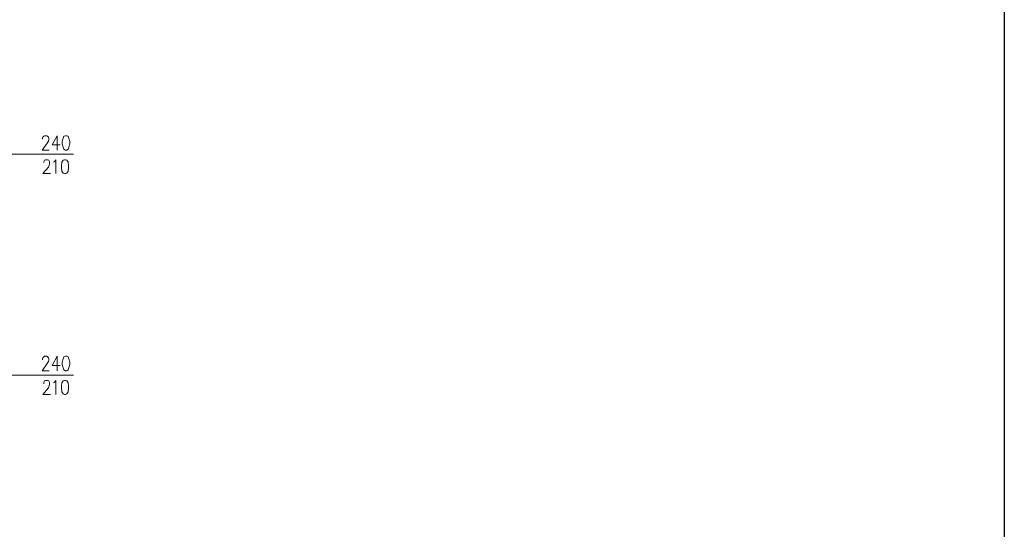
# Model space of a CAD drawing. Header units: centimetres. Extents: x -16053 to 7031, y -7778 to 254.
# Tile 211 of 256: x 1029 to 2412, y -5027 to -4312. Entities that reach past the tile are written whole.
import ezdxf

# ---------------------------------------------------------------- set-up
doc = ezdxf.new("R2010")
doc.units = ezdxf.units.CM
doc.header["$MEASUREMENT"] = 0
doc.layers.add('konstrukcja', color=250, linetype='CONTINUOUS', lineweight=15)
doc.layers.add('OPISY ELEKTRYCZNE', color=120, linetype='CONTINUOUS')

msp = doc.modelspace()

# ---------------------------------------------------------------- linework, layer by layer
at = {"layer": 'konstrukcja', "linetype": 'Continuous'}
for points in [[(1061.019, -4479.392), (1061.019, -4478.214), (1061.608, -4476.448), (1062.785, -4475.27), (1063.963, -4474.682), (1066.906, -4474.682), (1068.084, -4475.27), (1069.261, -4476.448), (1069.85, -4478.214), (1069.85, -4479.98), (1069.261, -4482.335), (1067.495, -4485.279), (1060.43, -4494.699), (1070.439, -4494.699)], [(1081.625, -4494.699), (1081.625, -4474.682), (1074.56, -4487.634), (1085.746, -4487.634)], [(1093.4, -4474.682), (1091.045, -4475.27), (1089.868, -4478.214), (1088.69, -4482.924), (1088.69, -4485.868), (1089.868, -4490.578), (1091.045, -4493.521), (1093.4, -4494.699), (1095.166, -4494.699), (1096.933, -4493.521), (1098.11, -4490.578), (1099.288, -4485.868), (1099.288, -4482.924), (1098.11, -4478.214), (1096.933, -4475.27), (1095.166, -4474.682), (1093.4, -4474.682)], [(1104.586, -4500.586), (967.997, -4500.586)], [(1062.785, -4512.361), (1062.785, -4511.773), (1063.374, -4510.006), (1063.963, -4508.829), (1065.14, -4508.24), (1068.084, -4508.24), (1069.85, -4508.829), (1070.439, -4510.006), (1071.028, -4511.773), (1071.028, -4514.128), (1070.439, -4515.894), (1069.261, -4518.838), (1061.608, -4527.669), (1072.205, -4527.669)], [(1076.326, -4511.773), (1077.504, -4511.184), (1079.859, -4508.24), (1079.859, -4527.669)], [(1091.634, -4508.24), (1089.868, -4508.829), (1088.101, -4511.773), (1087.513, -4516.483), (1087.513, -4519.426), (1088.101, -4524.136), (1089.868, -4527.08), (1091.634, -4527.669), (1093.4, -4527.669), (1095.166, -4527.08), (1096.933, -4524.136), (1097.521, -4519.426), (1097.521, -4516.483), (1096.933, -4511.773), (1095.166, -4508.829), (1093.4, -4508.24), (1091.634, -4508.24)], [(1061.019, -4789.073), (1061.019, -4787.895), (1061.608, -4786.129), (1062.785, -4784.952), (1063.963, -4783.774), (1066.906, -4783.774), (1068.084, -4784.952), (1069.261, -4786.129), (1069.85, -4787.895), (1069.85, -4789.662), (1069.261, -4791.428), (1067.495, -4794.372), (1060.43, -4804.38), (1070.439, -4804.38)], [(1081.625, -4804.38), (1081.625, -4783.774), (1074.56, -4797.315), (1085.746, -4797.315)], [(1093.4, -4783.774), (1091.045, -4784.952), (1089.868, -4787.895), (1088.69, -4792.605), (1088.69, -4795.549), (1089.868, -4800.259), (1091.045, -4803.203), (1093.4, -4804.38), (1095.166, -4804.38), (1096.933, -4803.203), (1098.11, -4800.259), (1099.288, -4795.549), (1099.288, -4792.605), (1098.11, -4787.895), (1096.933, -4784.952), (1095.166, -4783.774), (1093.4, -4783.774)], [(1104.586, -4810.857), (967.997, -4810.857)], [(1062.785, -4822.632), (1062.785, -4821.454), (1063.374, -4819.688), (1063.963, -4818.51), (1065.14, -4817.922), (1068.084, -4817.922), (1069.85, -4818.51), (1070.439, -4819.688), (1071.028, -4821.454), (1071.028, -4823.22), (1070.439, -4825.575), (1069.261, -4828.519), (1061.608, -4837.939), (1072.205, -4837.939)], [(1076.326, -4821.454), (1077.504, -4820.865), (1079.859, -4817.922), (1079.859, -4837.939)], [(1091.634, -4817.922), (1089.868, -4818.51), (1088.101, -4821.454), (1087.513, -4826.164), (1087.513, -4829.108), (1088.101, -4833.818), (1089.868, -4836.761), (1091.634, -4837.939), (1093.4, -4837.939), (1095.166, -4836.761), (1096.933, -4833.818), (1097.521, -4829.108), (1097.521, -4826.164), (1096.933, -4821.454), (1095.166, -4818.51), (1093.4, -4817.922), (1091.634, -4817.922)]]:
    msp.add_lwpolyline(points, dxfattribs=at)
at = {"layer": 'OPISY ELEKTRYCZNE', "linetype": 'ByBlock'}
msp.add_lwpolyline([(-1677.475, -3596.652), (2411.742, -3596.652), (2411.742, -6457.255), (-1677.475, -6457.255)], close=True, dxfattribs=at)

doc.saveas('drawing.dxf')
